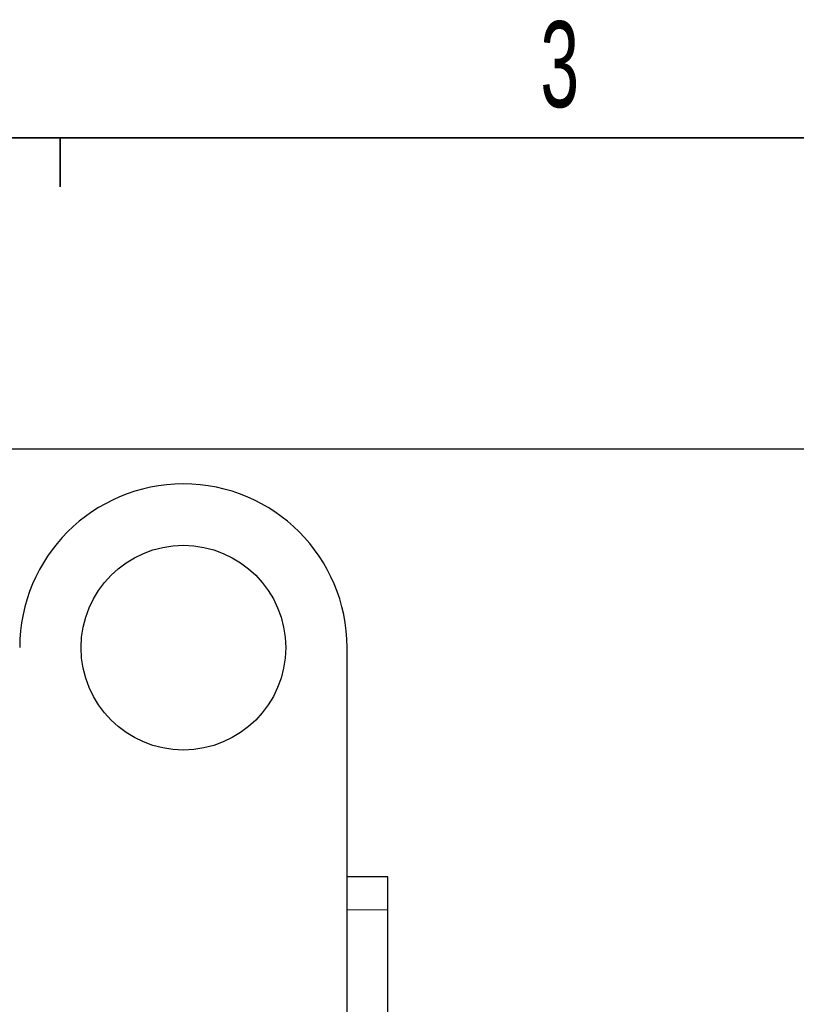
# Model space of a CAD drawing. Header units: millimetres. Extents: x 5 to 418, y 2 to 292.
# Tile 22 of 51: x 123 to 155, y 247 to 287. Entities that reach past the tile are written whole.
import ezdxf

# ---------------------------------------------------------------- set-up
doc = ezdxf.new("R2010")
doc.units = ezdxf.units.MM
doc.layers.add('SLD-0', color=7, linetype='Continuous')
doc.styles.add('SLDTEXTSTYLE0', font='TXT', dxfattribs={"width": 0.605})
doc.dimstyles.new('SLDDIMSTYLE0', dxfattribs={"dimtxt": 3.5, "dimasz": 3.302, "dimexe": 0, "dimexo": 0.0625, "dimgap": 0.875, "dimtad": 1, "dimlfac": 3, "dimrnd": 1e-09, "dimzin": 12, "dimdsep": 46, "dimtxsty": 'SLDTEXTSTYLE0', "dimsah": 1, "dimcen": 0.09, "dimadec": 0, "dimazin": 3, "dimtfac": 1, "dimtofl": 0, "dimtmove": 0, "dimatfit": 3, "dimfxl": 1, "dimfrac": 2, "dimtolj": 1, "dimtzin": 12, "dimarcsym": 0})

# ---------------------------------------------------------------- blocks, each defined once
blk = doc.blocks.new('_D_1')
at = {"layer": 'SLD-0'}
for p, q in [((119.257, 269.84), (167.434, 269.84)), ((166.434, 269.84), (166.434, 177.607)), ((151.857, 177.607), (167.434, 177.607))]:
    blk.add_line(p, q, dxfattribs=at)
for points in [[(166.434, 269.84), (165.926, 266.538), (166.942, 266.538)], [(166.434, 177.607), (166.942, 180.909), (165.926, 180.909)]]:
    blk.add_solid(points, dxfattribs=at)
at = {"layer": 'SLD-0', "insert": (161.922, 217.708), "char_height": 3.5, "attachment_point": 1, "rotation": 90, "style": 'SLDTEXTSTYLE0'}
blk.add_mtext('276,7', dxfattribs=at)

msp = doc.modelspace()

# ---------------------------------------------------------------- linework, layer by layer
at = {"color": 7, "linetype": 'Continuous', "lineweight": 25}
for p, q in [((136.6905, 238.4069), (136.6905, 261.7402)), ((138.3572, 252.4069), (136.6905, 252.4069)), ((138.3572, 251.0735), (138.3572, 252.4069)), ((138.3572, 238.4069), (138.3572, 251.0735))]:
    msp.add_line(p, q, dxfattribs=at)
at = {"color": 7, "linetype": 'Continuous', "lineweight": 18}
msp.add_line((138.3572, 251.0735), (136.6905, 251.0735), dxfattribs=at)
at = {"color": 7, "linetype": 'Continuous', "lineweight": 25}
msp.add_circle((130.0239, 261.7402), 4.1667, dxfattribs=at)
msp.add_arc((130.0239, 261.7402), 6.6667, 0, 180, dxfattribs=at)
at = {"layer": 'SLD-0', "lineweight": 35}
msp.add_line((408, 282.5), (26, 282.5), dxfattribs=at)
at = {"layer": 'SLD-0'}
for p, q in [((125, 280.5), (125, 282.5)), ((125, 282.5), (125, 280.5))]:
    msp.add_line(p, q, dxfattribs=at)

# ---------------------------------------------------------------- texts
at = {"layer": 'SLD-0', "insert": (145.3527, 287.243), "char_height": 3.5, "attachment_point": 2, "style": 'SLDTEXTSTYLE0'}
msp.add_mtext('3', dxfattribs=at)

# ---------------------------------------------------------------- dimensions: what is measured, and where the dimension line sits
at = {"layer": 'SLD-0'}
dim = msp.add_linear_dim(base=(166.4335, 177.6069), p1=(119.2572, 269.8402), p2=(151.8572, 177.6069), angle=90, dimstyle='SLDDIMSTYLE0', dxfattribs=at)
dim.commit()
dim.dimension.update_dxf_attribs({"geometry": '_D_1', "text_midpoint": (166.4335, 223.7235), "dimtype": 160})

doc.saveas('drawing.dxf')
